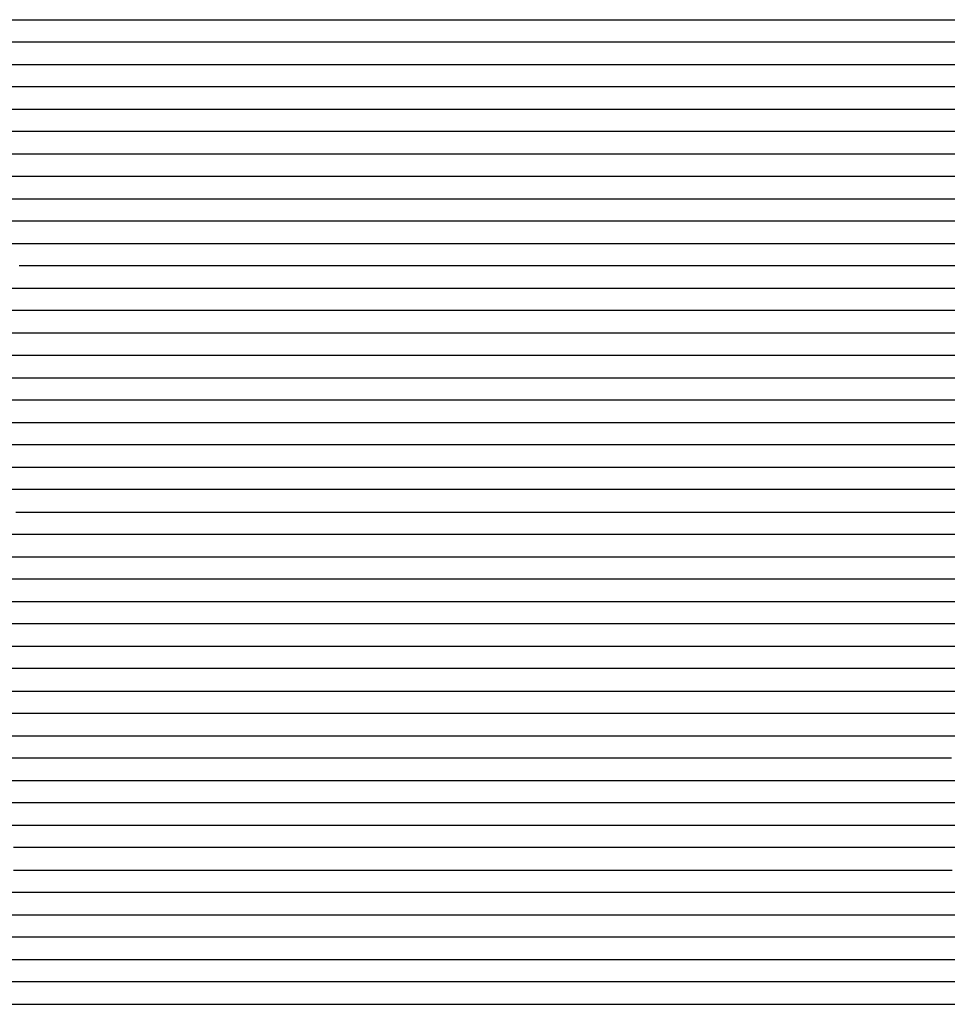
# Model space of a CAD drawing. Extents: x -4 to 4.3, y -2 to 2.5.
# Tile 105 of 108: x 1.71 to 2.22, y 0.25 to 0.8. Entities that reach past the tile are written whole.
import ezdxf

# ---------------------------------------------------------------- set-up
doc = ezdxf.new("R2010")
doc.units = 0

msp = doc.modelspace()

# ---------------------------------------------------------------- linework, layer by layer
at = {"layer": 'Default', "color": 72, "linetype": 'CONTINUOUS'}
for p, q in [((1.549122, 0.80004, -0.103161), (4.300752, 0.80004, -0.103)), ((4.300752, 0.78754, -0.103), (1.581002, 0.78754, -0.103)), ((1.57924, 0.77504, -0.103), (4.300752, 0.77504, -0.103)), ((4.300752, 0.76254, -0.103), (1.596627, 0.76254, -0.103)), ((1.603455, 0.75004, -0.103058), (4.300752, 0.75004, -0.103)), ((4.300752, 0.73754, -0.103), (1.627877, 0.73754, -0.103)), ((1.618495, 0.72504, -0.103396), (4.300752, 0.72504, -0.103)), ((4.300752, 0.71254, -0.103), (1.659127, 0.71254, -0.103)), ((1.648516, 0.70004, -0.103258), (4.300752, 0.70004, -0.103)), ((4.300752, 0.68754, -0.103), (1.690377, 0.68754, -0.103)), ((1.681337, 0.67504, -0.103088), (4.300752, 0.67504, -0.103)), ((4.300752, 0.66254, -0.103), (1.706002, 0.66254, -0.103)), ((1.697203, 0.65004, -0.103872), (1.712595, 0.65004, -0.103157)), ((1.712595, 0.65004, -0.103157), (4.300752, 0.65004, -0.103)), ((1.721627, 0.63754, -0.103495), (1.690482, 0.63754, -0.107486)), ((1.737252, 0.63754, -0.103), (1.721627, 0.63754, -0.103495)), ((4.300752, 0.63754, -0.103), (1.737252, 0.63754, -0.103)), ((1.700619, 0.62504, -0.110528), (1.716001, 0.62504, -0.106076)), ((1.716001, 0.62504, -0.106076), (1.731011, 0.62504, -0.103617)), ((1.731011, 0.62504, -0.103617), (1.74643, 0.62504, -0.103)), ((1.74643, 0.62504, -0.103), (4.300752, 0.62504, -0.103)), ((1.70643, 0.61254, -0.113762), (1.699132, 0.61254, -0.111576)), ((1.721685, 0.61254, -0.107932), (1.70643, 0.61254, -0.113762)), ((1.737252, 0.61254, -0.104484), (1.721685, 0.61254, -0.107932)), ((1.752877, 0.61254, -0.103136), (1.737252, 0.61254, -0.104484)), ((1.768502, 0.61254, -0.103), (1.752877, 0.61254, -0.103136)), ((4.300752, 0.61254, -0.103), (1.768502, 0.61254, -0.103)), ((1.681175, 0.60004, -0.096442), (1.709916, 0.60004, -0.10936)), ((1.709916, 0.60004, -0.10936), (1.72413, 0.60004, -0.111463)), ((1.72413, 0.60004, -0.111463), (1.731858, 0.60004, -0.10864)), ((1.731858, 0.60004, -0.10864), (1.739586, 0.60004, -0.106485)), ((1.739586, 0.60004, -0.106485), (1.770174, 0.60004, -0.103163)), ((1.770174, 0.60004, -0.103163), (4.300752, 0.60004, -0.103)), ((1.708488, 0.58754, -0.101953), (1.665512, 0.58754, -0.084123)), ((1.730137, 0.58754, -0.112155), (1.708488, 0.58754, -0.101953)), ((1.737753, 0.58754, -0.111969), (1.730137, 0.58754, -0.112155)), ((1.768504, 0.58754, -0.104806), (1.737753, 0.58754, -0.111969)), ((1.784127, 0.58754, -0.103238), (1.768504, 0.58754, -0.104806)), ((1.799752, 0.58754, -0.103), (1.784127, 0.58754, -0.103238)), ((4.300752, 0.58754, -0.103), (1.799752, 0.58754, -0.103)), ((1.658019, 0.57504, -0.075655), (1.71637, 0.57504, -0.098849)), ((1.71637, 0.57504, -0.098849), (1.730809, 0.57504, -0.10532)), ((1.730809, 0.57504, -0.10532), (1.745067, 0.57504, -0.112495)), ((1.745067, 0.57504, -0.112495), (1.752046, 0.57504, -0.113494)), ((1.752046, 0.57504, -0.113494), (1.759025, 0.57504, -0.110531)), ((1.759025, 0.57504, -0.110531), (1.773408, 0.57504, -0.106191)), ((1.773408, 0.57504, -0.106191), (1.788366, 0.57504, -0.104063)), ((1.788366, 0.57504, -0.104063), (1.803836, 0.57504, -0.103126)), ((1.803836, 0.57504, -0.103126), (4.300752, 0.57504, -0.103)), ((1.725724, 0.56254, -0.096665), (1.66788, 0.56254, -0.073838)), ((1.753682, 0.56254, -0.10919), (1.725724, 0.56254, -0.096665)), ((1.757488, 0.56254, -0.111235), (1.753682, 0.56254, -0.10919)), ((1.761293, 0.56254, -0.113085), (1.757488, 0.56254, -0.111235)), ((1.799752, 0.56254, -0.104866), (1.761293, 0.56254, -0.113085)), ((1.815377, 0.56254, -0.103154), (1.799752, 0.56254, -0.104866)), ((1.846627, 0.56254, -0.103), (1.815377, 0.56254, -0.103154)), ((4.300752, 0.56254, -0.103), (1.846627, 0.56254, -0.103)), ((1.684394, 0.55004, -0.074487), (1.728328, 0.55004, -0.091504)), ((1.728328, 0.55004, -0.091504), (1.771418, 0.55004, -0.11065)), ((1.771418, 0.55004, -0.11065), (1.78567, 0.55004, -0.113022)), ((1.78567, 0.55004, -0.113022), (1.793376, 0.55004, -0.109815)), ((1.793376, 0.55004, -0.109815), (1.801083, 0.55004, -0.107424)), ((1.801083, 0.55004, -0.107424), (1.816005, 0.55004, -0.104661)), ((1.816005, 0.55004, -0.104661), (1.83137, 0.55004, -0.103407)), ((1.83137, 0.55004, -0.103407), (4.300752, 0.55004, -0.103)), ((1.727379, 0.53754, -0.08526), (1.683661, 0.53754, -0.069095)), ((1.792646, 0.53754, -0.112267), (1.727379, 0.53754, -0.08526)), ((1.800287, 0.53754, -0.11221), (1.792646, 0.53754, -0.112267)), ((1.815435, 0.53754, -0.108985), (1.800287, 0.53754, -0.11221)), ((1.831026, 0.53754, -0.105043), (1.815435, 0.53754, -0.108985)), ((1.862252, 0.53754, -0.103156), (1.831026, 0.53754, -0.105043)), ((1.877877, 0.53754, -0.103), (1.862252, 0.53754, -0.103156)), ((4.300752, 0.53754, -0.103), (1.877877, 0.53754, -0.103)), ((1.704003, 0.52504, -0.070852), (1.777363, 0.52504, -0.098375)), ((1.777363, 0.52504, -0.098375), (1.806464, 0.52504, -0.110387)), ((1.806464, 0.52504, -0.110387), (1.820865, 0.52504, -0.111768)), ((1.820865, 0.52504, -0.111768), (1.828642, 0.52504, -0.109313)), ((1.828642, 0.52504, -0.109313), (1.851827, 0.52504, -0.104968)), ((1.851827, 0.52504, -0.104968), (1.867157, 0.52504, -0.103215)), ((1.867157, 0.52504, -0.103215), (4.300752, 0.52504, -0.103)), ((1.714279, 0.51254, -0.069443), (1.684668, 0.51254, -0.060276)), ((1.802209, 0.51254, -0.101135), (1.714279, 0.51254, -0.069443)), ((1.82786, 0.51254, -0.11183), (1.802209, 0.51254, -0.101135)), ((1.831629, 0.51254, -0.113645), (1.82786, 0.51254, -0.11183)), ((1.862283, 0.51254, -0.105346), (1.831629, 0.51254, -0.113645)), ((1.893502, 0.51254, -0.103025), (1.862283, 0.51254, -0.105346)), ((1.909127, 0.51254, -0.103), (1.893502, 0.51254, -0.103025)), ((4.300752, 0.51254, -0.103), (1.909127, 0.51254, -0.103)), ((1.697376, 0.50004, -0.059719), (1.742439, 0.50004, -0.073465)), ((1.742439, 0.50004, -0.073465), (1.801703, 0.50004, -0.094076)), ((1.801703, 0.50004, -0.094076), (1.830975, 0.50004, -0.105693)), ((1.830975, 0.50004, -0.105693), (1.845433, 0.50004, -0.111855)), ((1.845433, 0.50004, -0.111855), (1.85262, 0.50004, -0.112272)), ((1.85262, 0.50004, -0.112272), (1.859806, 0.50004, -0.110158)), ((1.859806, 0.50004, -0.110158), (1.890124, 0.50004, -0.104192)), ((1.890124, 0.50004, -0.104192), (1.905458, 0.50004, -0.10326)), ((1.905458, 0.50004, -0.10326), (4.300752, 0.50004, -0.103)), ((1.729144, 0.48754, -0.064078), (1.683858, 0.48754, -0.052933)), ((1.758829, 0.48754, -0.073154), (1.729144, 0.48754, -0.064078)), ((1.817757, 0.48754, -0.093456), (1.758829, 0.48754, -0.073154)), ((1.847222, 0.48754, -0.104763), (1.817757, 0.48754, -0.093456)), ((1.862838, 0.48754, -0.109571), (1.847222, 0.48754, -0.104763)), ((1.878221, 0.48754, -0.110093), (1.862838, 0.48754, -0.109571)), ((1.909134, 0.48754, -0.104149), (1.878221, 0.48754, -0.110093)), ((1.940377, 0.48754, -0.103), (1.909134, 0.48754, -0.104149)), ((4.300752, 0.48754, -0.103), (1.940377, 0.48754, -0.103)), ((1.695988, 0.47504, -0.052377), (1.726646, 0.47504, -0.059106)), ((1.726646, 0.47504, -0.059106), (1.75704, 0.47504, -0.067048)), ((1.75704, 0.47504, -0.067048), (1.78707, 0.47504, -0.076521)), ((1.78707, 0.47504, -0.076521), (1.831452, 0.47504, -0.092037)), ((1.831452, 0.47504, -0.092037), (1.891053, 0.47504, -0.109982)), ((1.891053, 0.47504, -0.109982), (1.898525, 0.47504, -0.109782)), ((1.898525, 0.47504, -0.109782), (1.905997, 0.47504, -0.107801)), ((1.905997, 0.47504, -0.107801), (1.936556, 0.47504, -0.103392)), ((1.936556, 0.47504, -0.103392), (4.300752, 0.47504, -0.103)), ((1.74421, 0.46254, -0.058964), (1.698422, 0.46254, -0.050033)), ((1.759233, 0.46254, -0.062721), (1.74421, 0.46254, -0.058964)), ((1.789051, 0.46254, -0.071353), (1.759233, 0.46254, -0.062721)), ((1.833779, 0.46254, -0.086174), (1.789051, 0.46254, -0.071353)), ((1.878865, 0.46254, -0.098645), (1.833779, 0.46254, -0.086174)), ((1.909378, 0.46254, -0.108175), (1.878865, 0.46254, -0.098645)), ((1.924871, 0.46254, -0.107763), (1.909378, 0.46254, -0.108175)), ((1.956002, 0.46254, -0.104012), (1.924871, 0.46254, -0.107763)), ((1.971627, 0.46254, -0.103128), (1.956002, 0.46254, -0.104012)), ((1.987252, 0.46254, -0.103), (1.971627, 0.46254, -0.103128)), ((4.300752, 0.46254, -0.103), (1.987252, 0.46254, -0.103)), ((1.699889, 0.45004, -0.049183), (1.715363, 0.45004, -0.052121)), ((1.715363, 0.45004, -0.052121), (1.730714, 0.45004, -0.053818)), ((1.730714, 0.45004, -0.053818), (1.746244, 0.45004, -0.056817)), ((1.746244, 0.45004, -0.056817), (1.791979, 0.45004, -0.067719)), ((1.791979, 0.45004, -0.067719), (1.822011, 0.45004, -0.0778)), ((1.822011, 0.45004, -0.0778), (1.836807, 0.45004, -0.080883)), ((1.836807, 0.45004, -0.080883), (1.912441, 0.45004, -0.101522)), ((1.912441, 0.45004, -0.101522), (1.927472, 0.45004, -0.106417)), ((1.927472, 0.45004, -0.106417), (1.942329, 0.45004, -0.109024)), ((1.942329, 0.45004, -0.109024), (1.950024, 0.45004, -0.10785)), ((1.950024, 0.45004, -0.10785), (1.957719, 0.45004, -0.106363)), ((1.957719, 0.45004, -0.106363), (1.97306, 0.45004, -0.10475)), ((1.97306, 0.45004, -0.10475), (2.004189, 0.45004, -0.103098)), ((2.004189, 0.45004, -0.103098), (4.300752, 0.45004, -0.103)), ((1.729499, 0.43754, -0.053617), (1.698579, 0.43754, -0.050519)), ((1.744666, 0.43754, -0.056355), (1.729499, 0.43754, -0.053617)), ((1.760139, 0.43754, -0.060185), (1.744666, 0.43754, -0.056355)), ((1.775396, 0.43754, -0.062327), (1.760139, 0.43754, -0.060185)), ((1.790238, 0.43754, -0.06561), (1.775396, 0.43754, -0.062327)), ((1.805403, 0.43754, -0.070598), (1.790238, 0.43754, -0.06561)), ((1.820746, 0.43754, -0.074406), (1.805403, 0.43754, -0.070598)), ((1.835822, 0.43754, -0.077311), (1.820746, 0.43754, -0.074406)), ((1.881419, 0.43754, -0.089609), (1.835822, 0.43754, -0.077311)), ((1.896523, 0.43754, -0.092109), (1.881419, 0.43754, -0.089609)), ((1.911377, 0.43754, -0.096042), (1.896523, 0.43754, -0.092109)), ((1.948573, 0.43754, -0.108721), (1.911377, 0.43754, -0.096042)), ((1.956275, 0.43754, -0.110796), (1.948573, 0.43754, -0.108721)), ((1.987294, 0.43754, -0.105833), (1.956275, 0.43754, -0.110796)), ((2.018502, 0.43754, -0.103392), (1.987294, 0.43754, -0.105833)), ((2.049752, 0.43754, -0.103), (2.018502, 0.43754, -0.103392)), ((4.300752, 0.43754, -0.103), (2.049752, 0.43754, -0.103)), ((1.664597, 0.42504, -0.050238), (1.726879, 0.42504, -0.055883)), ((1.726879, 0.42504, -0.055883), (1.773272, 0.42504, -0.063046)), ((1.773272, 0.42504, -0.063046), (1.788747, 0.42504, -0.066234)), ((1.788747, 0.42504, -0.066234), (1.804051, 0.42504, -0.071104)), ((1.804051, 0.42504, -0.071104), (1.834346, 0.42504, -0.076365)), ((1.834346, 0.42504, -0.076365), (1.864808, 0.42504, -0.084586)), ((1.864808, 0.42504, -0.084586), (1.8799, 0.42504, -0.087526)), ((1.8799, 0.42504, -0.087526), (1.895237, 0.42504, -0.089733)), ((1.895237, 0.42504, -0.089733), (1.910703, 0.42504, -0.093692)), ((1.910703, 0.42504, -0.093692), (1.940698, 0.42504, -0.103694)), ((1.940698, 0.42504, -0.103694), (1.955484, 0.42504, -0.107959)), ((1.955484, 0.42504, -0.107959), (1.970497, 0.42504, -0.110298)), ((1.970497, 0.42504, -0.110298), (1.985935, 0.42504, -0.110474)), ((1.985935, 0.42504, -0.110474), (2.001559, 0.42504, -0.107364)), ((2.001559, 0.42504, -0.107364), (2.032433, 0.42504, -0.104201)), ((2.032433, 0.42504, -0.104201), (2.047971, 0.42504, -0.104051)), ((2.047971, 0.42504, -0.104051), (2.063595, 0.42504, -0.103195)), ((2.063595, 0.42504, -0.103195), (2.126072, 0.42504, -0.103124)), ((2.126072, 0.42504, -0.103124), (2.141697, 0.42504, -0.103996)), ((2.141697, 0.42504, -0.103996), (2.251048, 0.42504, -0.104054)), ((1.713523, 0.41254, -0.05904), (1.635815, 0.41254, -0.051385)), ((1.775222, 0.41254, -0.066938), (1.713523, 0.41254, -0.05904)), ((1.805978, 0.41254, -0.073576), (1.775222, 0.41254, -0.066938)), ((1.821299, 0.41254, -0.075949), (1.805978, 0.41254, -0.073576)), ((1.836374, 0.41254, -0.078967), (1.821299, 0.41254, -0.075949)), ((1.851594, 0.41254, -0.083114), (1.836374, 0.41254, -0.078967)), ((1.867139, 0.41254, -0.086723), (1.851594, 0.41254, -0.083114)), ((1.882578, 0.41254, -0.088289), (1.867139, 0.41254, -0.086723)), ((1.897657, 0.41254, -0.090642), (1.882578, 0.41254, -0.088289)), ((1.912511, 0.41254, -0.094675), (1.897657, 0.41254, -0.090642)), ((1.942679, 0.41254, -0.105004), (1.912511, 0.41254, -0.094675)), ((1.973379, 0.41254, -0.109673), (1.942679, 0.41254, -0.105004)), ((1.988983, 0.41254, -0.113101), (1.973379, 0.41254, -0.109673)), ((2.004488, 0.41254, -0.112305), (1.988983, 0.41254, -0.113101)), ((2.019875, 0.41254, -0.110385), (2.004488, 0.41254, -0.112305)), ((2.035391, 0.41254, -0.107649), (2.019875, 0.41254, -0.110385)), ((2.051, 0.41254, -0.105788), (2.035391, 0.41254, -0.107649)), ((2.066625, 0.41254, -0.1051), (2.051, 0.41254, -0.105788)), ((2.12895, 0.41254, -0.105102), (2.066625, 0.41254, -0.1051)), ((2.144574, 0.41254, -0.107461), (2.12895, 0.41254, -0.105102)), ((2.175512, 0.41254, -0.107664), (2.144574, 0.41254, -0.107461)), ((2.190929, 0.41254, -0.104534), (2.175512, 0.41254, -0.107664)), ((2.206449, 0.41254, -0.101978), (2.190929, 0.41254, -0.104534)), ((2.222053, 0.41254, -0.100156), (2.206449, 0.41254, -0.101978)), ((2.237678, 0.41254, -0.099352), (2.222053, 0.41254, -0.100156)), ((1.648047, 0.40004, -0.056669), (1.725646, 0.40004, -0.066094)), ((1.725646, 0.40004, -0.066094), (1.787532, 0.40004, -0.075365)), ((1.787532, 0.40004, -0.075365), (1.833793, 0.40004, -0.083233)), ((1.833793, 0.40004, -0.083233), (1.84916, 0.40004, -0.087415)), ((1.84916, 0.40004, -0.087415), (1.895266, 0.40004, -0.093364)), ((1.895266, 0.40004, -0.093364), (1.91072, 0.40004, -0.097336)), ((1.91072, 0.40004, -0.097336), (1.925853, 0.40004, -0.102261)), ((1.925853, 0.40004, -0.102261), (1.940711, 0.40004, -0.106296)), ((1.940711, 0.40004, -0.106296), (1.971263, 0.40004, -0.110815)), ((1.971263, 0.40004, -0.110815), (1.986703, 0.40004, -0.113942)), ((1.986703, 0.40004, -0.113942), (2.002017, 0.40004, -0.119709)), ((2.002017, 0.40004, -0.119709), (2.009328, 0.40004, -0.121055)), ((2.009328, 0.40004, -0.121055), (2.031651, 0.40004, -0.114792)), ((2.031651, 0.40004, -0.114792), (2.046711, 0.40004, -0.111541)), ((2.046711, 0.40004, -0.111541), (2.061984, 0.40004, -0.109923)), ((2.061984, 0.40004, -0.109923), (2.077522, 0.40004, -0.109941)), ((2.077522, 0.40004, -0.109941), (2.093147, 0.40004, -0.108731)), ((2.093147, 0.40004, -0.108731), (2.108726, 0.40004, -0.105836)), ((2.108726, 0.40004, -0.105836), (2.170554, 0.40004, -0.097766)), ((2.170554, 0.40004, -0.097766), (2.201432, 0.40004, -0.092326)), ((2.201432, 0.40004, -0.092326), (2.232384, 0.40004, -0.089385)), ((1.753934, 0.38754, -0.076878), (1.692228, 0.38754, -0.067283)), ((1.815344, 0.38754, -0.088168), (1.753934, 0.38754, -0.076878)), ((1.846308, 0.38754, -0.093489), (1.815344, 0.38754, -0.088168)), ((1.892469, 0.38754, -0.098953), (1.846308, 0.38754, -0.093489)), ((1.907334, 0.38754, -0.102757), (1.892469, 0.38754, -0.098953)), ((1.922765, 0.38754, -0.107753), (1.907334, 0.38754, -0.102757)), ((1.953682, 0.38754, -0.112366), (1.922765, 0.38754, -0.107753)), ((1.983755, 0.38754, -0.117486), (1.953682, 0.38754, -0.112366)), ((1.998059, 0.38754, -0.1226), (1.983755, 0.38754, -0.117486)), ((2.005192, 0.38754, -0.125737), (1.998059, 0.38754, -0.1226)), ((2.012325, 0.38754, -0.124339), (2.005192, 0.38754, -0.125737)), ((2.026943, 0.38754, -0.117807), (2.012325, 0.38754, -0.124339)), ((2.041747, 0.38754, -0.11222), (2.026943, 0.38754, -0.117807)), ((2.071875, 0.38754, -0.102223), (2.041747, 0.38754, -0.11222)), ((2.102745, 0.38754, -0.096087), (2.071875, 0.38754, -0.102223)), ((2.180195, 0.38754, -0.086627), (2.102745, 0.38754, -0.096087)), ((2.195721, 0.38754, -0.083968), (2.180195, 0.38754, -0.086627)), ((2.226916, 0.38754, -0.080897), (2.195721, 0.38754, -0.083968)), ((1.700332, 0.37504, -0.075053), (1.777242, 0.37504, -0.089321)), ((1.777242, 0.37504, -0.089321), (1.8384, 0.37504, -0.102641)), ((1.8384, 0.37504, -0.102641), (1.85364, 0.37504, -0.1049)), ((1.85364, 0.37504, -0.1049), (1.884632, 0.37504, -0.108131)), ((1.884632, 0.37504, -0.108131), (1.900178, 0.37504, -0.11141)), ((1.900178, 0.37504, -0.11141), (1.915467, 0.37504, -0.115247)), ((1.915467, 0.37504, -0.115247), (1.946138, 0.37504, -0.118864)), ((1.946138, 0.37504, -0.118864), (1.961656, 0.37504, -0.121243)), ((1.961656, 0.37504, -0.121243), (1.977101, 0.37504, -0.122526)), ((1.977101, 0.37504, -0.122526), (2.022162, 0.37504, -0.106828)), ((2.022162, 0.37504, -0.106828), (2.066804, 0.37504, -0.093286)), ((2.066804, 0.37504, -0.093286), (2.081804, 0.37504, -0.089749)), ((2.081804, 0.37504, -0.089749), (2.097012, 0.37504, -0.087053)), ((2.097012, 0.37504, -0.087053), (2.174486, 0.37504, -0.078332)), ((2.174486, 0.37504, -0.078332), (2.205519, 0.37504, -0.074224)), ((2.205519, 0.37504, -0.074224), (2.236596, 0.37504, -0.072624)), ((1.725586, 0.36254, -0.087481), (1.648781, 0.36254, -0.073738)), ((1.771291, 0.36254, -0.09729), (1.725586, 0.36254, -0.087481)), ((1.862378, 0.36254, -0.120244), (1.771291, 0.36254, -0.09729)), ((1.877818, 0.36254, -0.123056), (1.862378, 0.36254, -0.120244)), ((1.908312, 0.36254, -0.127558), (1.877818, 0.36254, -0.123056)), ((1.953184, 0.36254, -0.114021), (1.908312, 0.36254, -0.127558)), ((2.028583, 0.36254, -0.093318), (1.953184, 0.36254, -0.114021)), ((2.074355, 0.36254, -0.081902), (2.028583, 0.36254, -0.093318)), ((2.08984, 0.36254, -0.079155), (2.074355, 0.36254, -0.081902)), ((2.105371, 0.36254, -0.077062), (2.08984, 0.36254, -0.079155)), ((2.198603, 0.36254, -0.066975), (2.105371, 0.36254, -0.077062)), ((2.229825, 0.36254, -0.064659), (2.198603, 0.36254, -0.066975)), ((1.660221, 0.35004, -0.083295), (1.736781, 0.35004, -0.099427)), ((1.736781, 0.35004, -0.099427), (1.782398, 0.35004, -0.110771)), ((1.782398, 0.35004, -0.110771), (1.827571, 0.35004, -0.124091)), ((1.827571, 0.35004, -0.124091), (1.864809, 0.35004, -0.135851)), ((1.864809, 0.35004, -0.135851), (1.872262, 0.35004, -0.131827)), ((1.872262, 0.35004, -0.131827), (1.886087, 0.35004, -0.124914)), ((1.886087, 0.35004, -0.124914), (1.900062, 0.35004, -0.119502)), ((1.900062, 0.35004, -0.119502), (1.94433, 0.35004, -0.105409)), ((1.94433, 0.35004, -0.105409), (2.019598, 0.35004, -0.085177)), ((2.019598, 0.35004, -0.085177), (2.065131, 0.35004, -0.074652)), ((2.065131, 0.35004, -0.074652), (2.080403, 0.35004, -0.071484)), ((2.080403, 0.35004, -0.071484), (2.204461, 0.35004, -0.058381)), ((2.204461, 0.35004, -0.058381), (2.235606, 0.35004, -0.056961)), ((1.762936, 0.33754, -0.117452), (1.702694, 0.33754, -0.101388)), ((1.792693, 0.33754, -0.126354), (1.762936, 0.33754, -0.117452)), ((1.829632, 0.33754, -0.139113), (1.792693, 0.33754, -0.126354)), ((1.837133, 0.33754, -0.137736), (1.829632, 0.33754, -0.139113)), ((1.851728, 0.33754, -0.133487), (1.837133, 0.33754, -0.137736)), ((1.86566, 0.33754, -0.12816), (1.851728, 0.33754, -0.133487)), ((1.880102, 0.33754, -0.120827), (1.86566, 0.33754, -0.12816)), ((1.894892, 0.33754, -0.114718), (1.880102, 0.33754, -0.120827)), ((1.909738, 0.33754, -0.109661), (1.894892, 0.33754, -0.114718)), ((1.95471, 0.33754, -0.095705), (1.909738, 0.33754, -0.109661)), ((2.014857, 0.33754, -0.079814), (1.95471, 0.33754, -0.095705)), ((2.029869, 0.33754, -0.074648), (2.014857, 0.33754, -0.079814)), ((2.045188, 0.33754, -0.070225), (2.029869, 0.33754, -0.074648)), ((2.075979, 0.33754, -0.06421), (2.045188, 0.33754, -0.070225)), ((2.10703, 0.33754, -0.059821), (2.075979, 0.33754, -0.06421)), ((2.216024, 0.33754, -0.05), (2.10703, 0.33754, -0.059821)), ((2.231556, 0.33754, -0.049431), (2.216024, 0.33754, -0.05)), ((1.702837, 0.32504, -0.112536), (1.733001, 0.32504, -0.121234)), ((1.733001, 0.32504, -0.121234), (1.792384, 0.32504, -0.141457)), ((1.792384, 0.32504, -0.141457), (1.807136, 0.32504, -0.147022)), ((1.807136, 0.32504, -0.147022), (1.81079, 0.32504, -0.145963)), ((1.81079, 0.32504, -0.145963), (1.821755, 0.32504, -0.139072)), ((1.821755, 0.32504, -0.139072), (1.835054, 0.32504, -0.133196)), ((1.835054, 0.32504, -0.133196), (1.864323, 0.32504, -0.125045)), ((1.864323, 0.32504, -0.125045), (1.879443, 0.32504, -0.117622)), ((1.879443, 0.32504, -0.117622), (1.89347, 0.32504, -0.111824)), ((1.89347, 0.32504, -0.111824), (1.937519, 0.32504, -0.097376)), ((1.937519, 0.32504, -0.097376), (1.997596, 0.32504, -0.080949)), ((1.997596, 0.32504, -0.080949), (2.027433, 0.32504, -0.070171)), ((2.027433, 0.32504, -0.070171), (2.042117, 0.32504, -0.065862)), ((2.042117, 0.32504, -0.065862), (2.072383, 0.32504, -0.059705)), ((2.072383, 0.32504, -0.059705), (2.08773, 0.32504, -0.055917)), ((2.08773, 0.32504, -0.055917), (2.1029, 0.32504, -0.053232)), ((2.1029, 0.32504, -0.053232), (2.118286, 0.32504, -0.051733)), ((2.118286, 0.32504, -0.051733), (2.133837, 0.32504, -0.049521)), ((2.133837, 0.32504, -0.049521), (2.21159, 0.32504, -0.04328)), ((2.21159, 0.32504, -0.04328), (2.227179, 0.32504, -0.042655)), ((1.726332, 0.31254, -0.133025), (1.666861, 0.31254, -0.114582)), ((1.755472, 0.31254, -0.143591), (1.726332, 0.31254, -0.133025)), ((1.783716, 0.31254, -0.155108), (1.755472, 0.31254, -0.143591)), ((1.786925, 0.31254, -0.156795), (1.783716, 0.31254, -0.155108)), ((1.790134, 0.31254, -0.157345), (1.786925, 0.31254, -0.156795)), ((1.796553, 0.31254, -0.153265), (1.790134, 0.31254, -0.157345)), ((1.81001, 0.31254, -0.143927), (1.796553, 0.31254, -0.153265)), ((1.824531, 0.31254, -0.13536), (1.81001, 0.31254, -0.143927)), ((1.839627, 0.31254, -0.129363), (1.824531, 0.31254, -0.13536)), ((1.868921, 0.31254, -0.121758), (1.839627, 0.31254, -0.129363)), ((1.883571, 0.31254, -0.114871), (1.868921, 0.31254, -0.121758)), ((1.898373, 0.31254, -0.109381), (1.883571, 0.31254, -0.114871)), ((1.943247, 0.31254, -0.095062), (1.898373, 0.31254, -0.109381)), ((1.987938, 0.31254, -0.082813), (1.943247, 0.31254, -0.095062)), ((2.002572, 0.31254, -0.076959), (1.987938, 0.31254, -0.082813)), ((2.032469, 0.31254, -0.066141), (2.002572, 0.31254, -0.076959)), ((2.047804, 0.31254, -0.062262), (2.032469, 0.31254, -0.066141)), ((2.062957, 0.31254, -0.059303), (2.047804, 0.31254, -0.062262)), ((2.077829, 0.31254, -0.055563), (2.062957, 0.31254, -0.059303)), ((2.093349, 0.31254, -0.05056), (2.077829, 0.31254, -0.055563)), ((2.108729, 0.31254, -0.048775), (2.093349, 0.31254, -0.05056)), ((2.139676, 0.31254, -0.043203), (2.108729, 0.31254, -0.048775)), ((2.155145, 0.31254, -0.041914), (2.139676, 0.31254, -0.043203)), ((2.17073, 0.31254, -0.039694), (2.155145, 0.31254, -0.041914)), ((2.217538, 0.31254, -0.036561), (2.17073, 0.31254, -0.039694)), ((2.232941, 0.31254, -0.036807), (2.217538, 0.31254, -0.036561)), ((1.696433, 0.30004, -0.137769), (1.740185, 0.30004, -0.155282)), ((1.740185, 0.30004, -0.155282), (1.754652, 0.30004, -0.161596)), ((1.754652, 0.30004, -0.161596), (1.768972, 0.30004, -0.162477)), ((1.768972, 0.30004, -0.162477), (1.776769, 0.30004, -0.159206)), ((1.776769, 0.30004, -0.159206), (1.784567, 0.30004, -0.157091)), ((1.784567, 0.30004, -0.157091), (1.799647, 0.30004, -0.151512)), ((1.799647, 0.30004, -0.151512), (1.814302, 0.30004, -0.141541)), ((1.814302, 0.30004, -0.141541), (1.82722, 0.30004, -0.134679)), ((1.82722, 0.30004, -0.134679), (1.841019, 0.30004, -0.129385)), ((1.841019, 0.30004, -0.129385), (1.870704, 0.30004, -0.121652)), ((1.870704, 0.30004, -0.121652), (1.915196, 0.30004, -0.105776)), ((1.915196, 0.30004, -0.105776), (1.959843, 0.30004, -0.092303)), ((1.959843, 0.30004, -0.092303), (1.974868, 0.30004, -0.088226)), ((1.974868, 0.30004, -0.088226), (2.019087, 0.30004, -0.071278)), ((2.019087, 0.30004, -0.071278), (2.033718, 0.30004, -0.066147)), ((2.033718, 0.30004, -0.066147), (2.048463, 0.30004, -0.062538)), ((2.048463, 0.30004, -0.062538), (2.06364, 0.30004, -0.059576)), ((2.06364, 0.30004, -0.059576), (2.078976, 0.30004, -0.054009)), ((2.078976, 0.30004, -0.054009), (2.093663, 0.30004, -0.049361)), ((2.093663, 0.30004, -0.049361), (2.10856, 0.30004, -0.047666)), ((2.10856, 0.30004, -0.047666), (2.124085, 0.30004, -0.043289)), ((2.124085, 0.30004, -0.043289), (2.16993, 0.30004, -0.03534)), ((2.16993, 0.30004, -0.03534), (2.185306, 0.30004, -0.033358)), ((2.185306, 0.30004, -0.033358), (2.216371, 0.30004, -0.031139)), ((2.216371, 0.30004, -0.031139), (2.23197, 0.30004, -0.031253)), ((1.754996, 0.28754, -0.143533), (1.692593, 0.28754, -0.146904)), ((1.770507, 0.28754, -0.144485), (1.754996, 0.28754, -0.143533)), ((1.801161, 0.28754, -0.148239), (1.770507, 0.28754, -0.144485)), ((1.814972, 0.28754, -0.144737), (1.801161, 0.28754, -0.148239)), ((1.829685, 0.28754, -0.136954), (1.814972, 0.28754, -0.144737)), ((1.844782, 0.28754, -0.131554), (1.829685, 0.28754, -0.136954)), ((1.889714, 0.28754, -0.119502), (1.844782, 0.28754, -0.131554)), ((1.904564, 0.28754, -0.114338), (1.889714, 0.28754, -0.119502)), ((1.964002, 0.28754, -0.095571), (1.904564, 0.28754, -0.114338)), ((1.978428, 0.28754, -0.090344), (1.964002, 0.28754, -0.095571)), ((2.007704, 0.28754, -0.078622), (1.978428, 0.28754, -0.090344)), ((2.037775, 0.28754, -0.068086), (2.007704, 0.28754, -0.078622)), ((2.052599, 0.28754, -0.064896), (2.037775, 0.28754, -0.068086)), ((2.067164, 0.28754, -0.060043), (2.052599, 0.28754, -0.064896)), ((2.082276, 0.28754, -0.054173), (2.067164, 0.28754, -0.060043)), ((2.127911, 0.28754, -0.042142), (2.082276, 0.28754, -0.054173)), ((2.142949, 0.28754, -0.039699), (2.127911, 0.28754, -0.042142)), ((2.158339, 0.28754, -0.035357), (2.142949, 0.28754, -0.039699)), ((2.189203, 0.28754, -0.029548), (2.158339, 0.28754, -0.035357)), ((2.220367, 0.28754, -0.026531), (2.189203, 0.28754, -0.029548)), ((2.235694, 0.28754, -0.027307), (2.220367, 0.28754, -0.026531)), ((1.689223, 0.27504, -0.127892), (1.75156, 0.27504, -0.12474)), ((1.75156, 0.27504, -0.12474), (1.767166, 0.27504, -0.125549)), ((1.767166, 0.27504, -0.125549), (1.829388, 0.27504, -0.132164)), ((1.829388, 0.27504, -0.132164), (1.844919, 0.27504, -0.13516)), ((1.844919, 0.27504, -0.13516), (1.860261, 0.27504, -0.133617)), ((1.860261, 0.27504, -0.133617), (1.906138, 0.27504, -0.12247)), ((1.906138, 0.27504, -0.12247), (1.950622, 0.27504, -0.106266)), ((1.950622, 0.27504, -0.106266), (1.965401, 0.27504, -0.101495)), ((1.965401, 0.27504, -0.101495), (1.98027, 0.27504, -0.096098)), ((1.98027, 0.27504, -0.096098), (2.009386, 0.27504, -0.084452)), ((2.009386, 0.27504, -0.084452), (2.038672, 0.27504, -0.074086)), ((2.038672, 0.27504, -0.074086), (2.053431, 0.27504, -0.070376)), ((2.053431, 0.27504, -0.070376), (2.082957, 0.27504, -0.058353)), ((2.082957, 0.27504, -0.058353), (2.097529, 0.27504, -0.054289)), ((2.097529, 0.27504, -0.054289), (2.11258, 0.27504, -0.049096)), ((2.11258, 0.27504, -0.049096), (2.172477, 0.27504, -0.032323)), ((2.172477, 0.27504, -0.032323), (2.202813, 0.27504, -0.02621)), ((2.202813, 0.27504, -0.02621), (2.218164, 0.27504, -0.02432)), ((2.218164, 0.27504, -0.02432), (2.233672, 0.27504, -0.024237)), ((1.757409, 0.26254, -0.109311), (1.694982, 0.26254, -0.11181)), ((1.772963, 0.26254, -0.110381), (1.757409, 0.26254, -0.109311)), ((1.834875, 0.26254, -0.116447), (1.772963, 0.26254, -0.110381)), ((1.850079, 0.26254, -0.119773), (1.834875, 0.26254, -0.116447)), ((1.902729, 0.26254, -0.132981), (1.850079, 0.26254, -0.119773)), ((1.91, 0.26254, -0.132209), (1.902729, 0.26254, -0.132981)), ((1.939447, 0.26254, -0.121025), (1.91, 0.26254, -0.132209)), ((1.983447, 0.26254, -0.105963), (1.939447, 0.26254, -0.121025)), ((2.012434, 0.26254, -0.09394), (1.983447, 0.26254, -0.105963)), ((2.055934, 0.26254, -0.077467), (2.012434, 0.26254, -0.09394)), ((2.070343, 0.26254, -0.070903), (2.055934, 0.26254, -0.077467)), ((2.099726, 0.26254, -0.05917), (2.070343, 0.26254, -0.070903)), ((2.174038, 0.26254, -0.033908), (2.099726, 0.26254, -0.05917)), ((2.20466, 0.26254, -0.026163), (2.174038, 0.26254, -0.033908)), ((2.220243, 0.26254, -0.023809), (2.20466, 0.26254, -0.026163)), ((2.235858, 0.26254, -0.022664), (2.220243, 0.26254, -0.023809)), ((1.682643, 0.25004, -0.098238), (1.744882, 0.25004, -0.09555)), ((1.744882, 0.25004, -0.09555), (1.760498, 0.25004, -0.095356)), ((1.760498, 0.25004, -0.095356), (1.822863, 0.25004, -0.10012)), ((1.822863, 0.25004, -0.10012), (1.83844, 0.25004, -0.102191)), ((1.83844, 0.25004, -0.102191), (1.899757, 0.25004, -0.115629)), ((1.899757, 0.25004, -0.115629), (1.930164, 0.25004, -0.123147)), ((1.930164, 0.25004, -0.123147), (1.945313, 0.25004, -0.127772)), ((1.945313, 0.25004, -0.127772), (1.960257, 0.25004, -0.130076)), ((1.960257, 0.25004, -0.130076), (1.9757, 0.25004, -0.124335)), ((1.9757, 0.25004, -0.124335), (2.004184, 0.25004, -0.109936)), ((2.004184, 0.25004, -0.109936), (2.046954, 0.25004, -0.091575)), ((2.046954, 0.25004, -0.091575), (2.061282, 0.25004, -0.083988)), ((2.061282, 0.25004, -0.083988), (2.07509, 0.25004, -0.077431)), ((2.07509, 0.25004, -0.077431), (2.118001, 0.25004, -0.0597)), ((2.118001, 0.25004, -0.0597), (2.161512, 0.25004, -0.042215)), ((2.161512, 0.25004, -0.042215), (2.176016, 0.25004, -0.037081)), ((2.176016, 0.25004, -0.037081), (2.205678, 0.25004, -0.028294)), ((2.205678, 0.25004, -0.028294), (2.220707, 0.25004, -0.025057)), ((2.220707, 0.25004, -0.025057), (2.235982, 0.25004, -0.022524))]:
    msp.add_line(p, q, dxfattribs=at)

doc.saveas('drawing.dxf')
